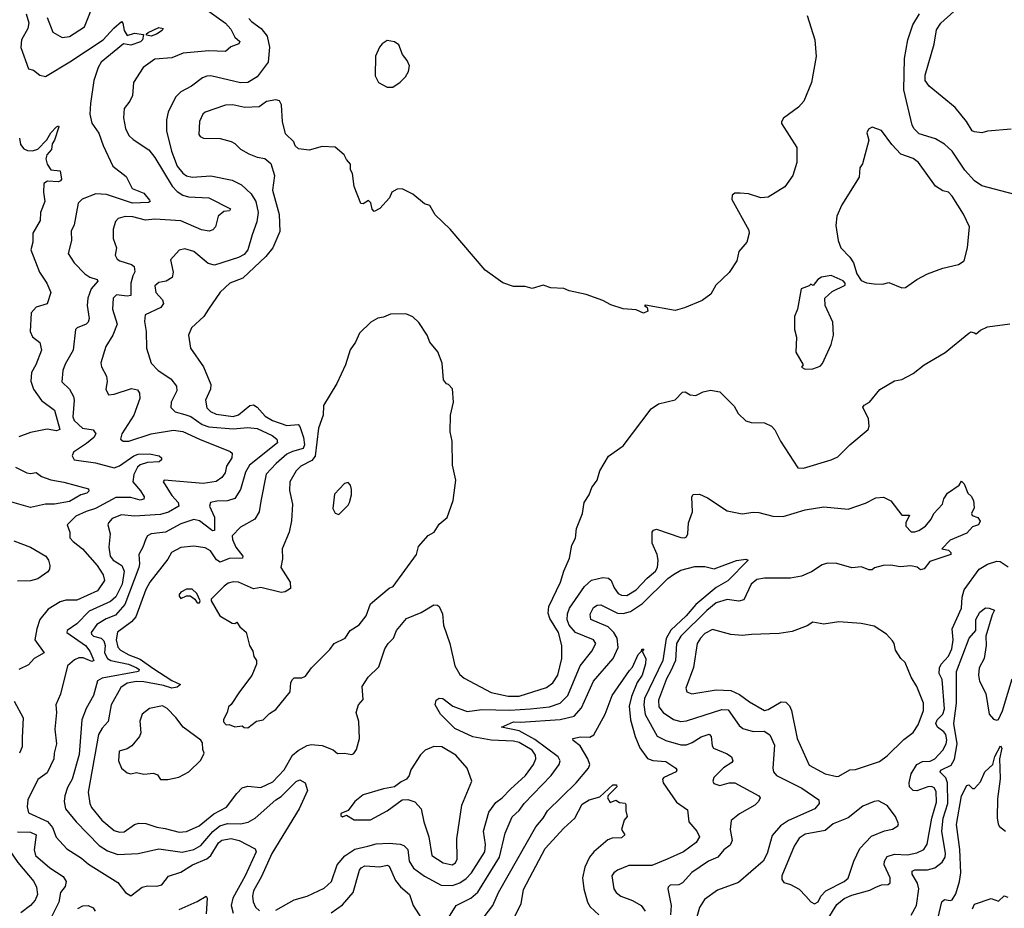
# Model space of a CAD drawing. Extents: x 2323203 to 2567568, y 883585 to 1022917.
# Tile 16 of 256: x 2354607 to 2359906, y 1010190 to 1014973. Entities that reach past the tile are written whole.
import ezdxf

# ---------------------------------------------------------------- set-up
doc = ezdxf.new("R2010")
doc.units = 0

msp = doc.modelspace()

# ---------------------------------------------------------------- linework, layer by layer
at = {"layer": '0CON10XD'}
for points in [[(2354755.6, 1014985), (2354785, 1014906.7), (2354835, 1014876.5), (2354875, 1014883.1), (2354956.2, 1014935), (2355015.5, 1015085)], [(2354642.2, 1015005), (2354655.8, 1014955.8), (2354650.2, 1014925), (2354616.2, 1014865), (2354613.1, 1014823.1), (2354655, 1014709.2), (2354681.2, 1014701.2), (2354715, 1014674.3), (2354745, 1014667.8), (2354876.2, 1014746.2)], [(2355627.3, 1015017.3), (2355715, 1014954.4), (2355742.4, 1014922.4), (2355765, 1014879.2), (2355791.5, 1014855), (2355786.9, 1014843.1), (2355742.9, 1014827.1), (2355715, 1014802.5), (2355625, 1014805.4), (2355487, 1014793), (2355425, 1014768.2), (2355335, 1014760), (2355271.4, 1014715), (2355218.6, 1014635), (2355213.3, 1014565), (2355200.6, 1014535), (2355170, 1014495), (2355165.5, 1014445), (2355176.9, 1014386.9), (2355195, 1014349.2), (2355217.8, 1014327.8), (2355302.1, 1014272.1), (2355335, 1014231.2), (2355427.8, 1014077.8), (2355455, 1014048.1), (2355485, 1014028.9), (2355515, 1014019), (2355625, 1014014.5), (2355741.2, 1013955), (2355736.2, 1013945), (2355705, 1013940), (2355674.7, 1013915.3), (2355661.4, 1013858.6), (2355647.3, 1013842.7), (2355625.8, 1013834.2), (2355585, 1013841.2), (2355475, 1013890), (2355335, 1013899.8), (2355284.8, 1013894.8), (2355215, 1013911.9), (2355175.4, 1013914.6), (2355137.4, 1013902.6), (2355123.2, 1013886.8), (2355110, 1013845), (2355109.5, 1013795), (2355127.3, 1013745), (2355120, 1013705), (2355131.4, 1013685), (2355145.9, 1013675.9), (2355209.2, 1013655), (2355222.5, 1013645), (2355226.6, 1013616.6), (2355216, 1013594), (2355205.9, 1013555), (2355205, 1013489.2), (2355185.4, 1013484.6), (2355127.1, 1013492.9), (2355110, 1013475), (2355106.2, 1013415), (2355132.3, 1013335), (2355108.5, 1013275), (2355071.1, 1013215), (2355043.2, 1013126.8), (2355047.1, 1013105), (2355073.7, 1013053.7), (2355077.5, 1013025), (2355070, 1012985), (2355084.4, 1012954.4), (2355115, 1012956.9), (2355208.7, 1012988.7), (2355241.2, 1012981.2), (2355252.4, 1012962.4), (2355254.2, 1012935), (2355221.9, 1012845), (2355156.8, 1012745), (2355150, 1012715), (2355164.5, 1012704.5), (2355195, 1012705.4), (2355315, 1012744.8), (2355435, 1012763.1), (2355485, 1012755.9), (2355574.4, 1012715), (2355739.1, 1012649.1), (2355749.8, 1012639.8), (2355748.5, 1012615), (2355719.4, 1012570.6), (2355712.3, 1012535), (2355695, 1012509.5), (2355665, 1012488.1), (2355595, 1012476.9), (2355384.8, 1012495.2), (2355380, 1012485), (2355385.6, 1012475), (2355425, 1012412.5), (2355459.6, 1012375), (2355463.3, 1012355), (2355407.8, 1012322.2), (2355365, 1012309.6), (2355225, 1012300.6), (2355155, 1012307.8), (2355105, 1012287.8), (2355085.8, 1012265), (2355082, 1012255), (2355094.5, 1012205), (2355086.6, 1012135), (2355094.7, 1012085), (2355109.6, 1012065), (2355156.4, 1012035), (2355168.7, 1012005), (2355158.3, 1011935), (2355125, 1011866.3), (2355095, 1011841.6), (2354980.5, 1011789.5), (2354915, 1011720.7), (2354861.9, 1011685), (2354861.4, 1011675), (2354960.7, 1011605), (2354984.1, 1011575), (2355006, 1011524), (2354995, 1011518.7), (2354947.9, 1011537.9), (2354925, 1011538.9), (2354901.8, 1011528.2), (2354863.5, 1011495), (2354827.4, 1011342.6), (2354802.1, 1011285), (2354804.6, 1011244.6), (2354795.3, 1011155), (2354804.4, 1011075), (2354792.2, 1011025), (2354791.5, 1010995), (2354755, 1010920), (2354705, 1010884), (2354650.5, 1010775), (2354646.8, 1010736.8), (2354654.3, 1010705), (2354757.3, 1010657.3), (2354782.8, 1010625), (2354802.6, 1010572.6), (2354861.3, 1010511.3), (2354939.6, 1010459.6), (2354977.1, 1010427.1), (2355135, 1010329.2), (2355176.2, 1010275), (2355205, 1010256.7), (2355266.2, 1010303.8), (2355295, 1010310.5), (2355345, 1010309.4), (2355372.4, 1010317.6), (2355407.3, 1010362.7), (2355475, 1010384.7), (2355536.2, 1010425), (2355615, 1010456.1), (2355636.3, 1010475), (2355677.8, 1010542.2), (2355695, 1010557.2), (2355744.6, 1010565.4), (2355788, 1010555), (2355875, 1010510), (2355880, 1010495), (2355821.2, 1010365), (2355754.2, 1010245), (2355744.7, 1010205), (2355755.3, 1010165)], [(2358844.2, 1014995), (2358887.1, 1014865), (2358894.2, 1014775), (2358867.5, 1014635), (2358827.5, 1014535), (2358797.9, 1014502.1), (2358717, 1014443), (2358707, 1014423), (2358706.7, 1014415), (2358788.8, 1014285), (2358788.8, 1014205), (2358768.8, 1014135), (2358725, 1014074), (2358635, 1014018)], [(2360065, 1014006), (2359785, 1014079.7), (2359745.5, 1014105), (2359693.4, 1014163.4), (2359626.2, 1014265), (2359585, 1014302.5), (2359535, 1014331.5), (2359448.5, 1014358.5), (2359420.5, 1014385), (2359410.4, 1014405), (2359366, 1014595), (2359369.2, 1014765), (2359386.9, 1014865), (2359414.5, 1014945), (2359450, 1015005)], [(2359943, 1014383), (2359815, 1014373.8), (2359785, 1014363.8), (2359745, 1014368.8), (2359733.8, 1014375), (2359702, 1014425), (2359640.9, 1014500.9), (2359500.8, 1014615), (2359479.5, 1014645), (2359480.8, 1014675), (2359528.1, 1014841.9), (2359541.5, 1014918.5), (2359564.5, 1014955), (2359633.6, 1015016.4)], [(2354876.2, 1014746.2), (2355056.4, 1014865), (2355112.9, 1014927.1), (2355155, 1014962.9), (2355162.9, 1014955), (2355169.5, 1014915), (2355185, 1014888.8), (2355225, 1014900.6), (2355272.5, 1014892.5), (2355267.4, 1014865), (2355256.4, 1014853.6), (2355205, 1014836), (2355165, 1014842.7), (2355045, 1014744.5), (2355029.3, 1014715), (2355006.8, 1014645), (2354988, 1014522), (2354985.3, 1014465), (2354995.3, 1014415.3), (2355032, 1014362), (2355055.4, 1014295.4), (2355108.1, 1014185), (2355179.1, 1014129.1), (2355212.5, 1014065), (2355275, 1014039.4), (2355305, 1014002), (2355309.4, 1013995), (2355300.5, 1013989.5), (2355214.8, 1013985.2), (2355075, 1014032.5), (2355016.2, 1014036.2), (2354943.5, 1014006.5), (2354921.4, 1013985), (2354900.6, 1013869.4), (2354884.5, 1013835), (2354885.7, 1013785), (2354868.6, 1013715), (2354900.5, 1013665), (2354957.1, 1013605), (2354985, 1013586.9), (2355024.2, 1013575), (2355028.2, 1013565), (2354991.5, 1013525), (2354972.9, 1013475), (2354970.9, 1013435), (2354980, 1013365), (2354976.2, 1013345), (2354965, 1013334.6), (2354916, 1013315), (2354906.9, 1013305), (2354895.3, 1013195), (2354850.8, 1013119.2), (2354838.6, 1013085), (2354834.1, 1013024.1), (2354874.3, 1012984.3), (2354896.6, 1012945), (2354900.8, 1012925), (2354892.1, 1012835), (2354899.7, 1012815), (2354945, 1012775.3), (2355002.9, 1012765), (2355016.8, 1012745), (2355005.3, 1012725), (2354967.1, 1012692.9), (2354896.9, 1012645), (2354889.2, 1012625), (2354900, 1012605), (2355015, 1012587.8), (2355115, 1012560.3), (2355145, 1012572.2), (2355220.7, 1012625), (2355245, 1012634.3), (2355305, 1012636.6), (2355356.7, 1012625), (2355370, 1012615), (2355370, 1012605), (2355357, 1012593), (2355295, 1012589.7), (2355255, 1012577.5), (2355241.1, 1012565), (2355221.1, 1012525), (2355216.5, 1012485), (2355257.9, 1012437.9), (2355276.9, 1012405), (2355275, 1012392.9), (2355255, 1012386.3), (2355205, 1012401.6), (2355125, 1012402.2), (2355015, 1012342.5), (2354964.8, 1012325.2), (2354909.4, 1012300.6), (2354861.9, 1012255), (2354877.1, 1012215), (2354877.5, 1012185), (2354894.2, 1012164.2), (2354945, 1012124.6), (2355023.3, 1012035), (2355056.9, 1011985), (2355062.5, 1011955), (2355025, 1011900), (2354915, 1011848.2), (2354855, 1011849.1), (2354825, 1011840), (2354759.8, 1011800.2), (2354715.6, 1011745), (2354698.8, 1011695), (2354688.5, 1011635), (2354738.8, 1011565), (2354685, 1011534.6), (2354655, 1011500.6), (2354602.9, 1011475)], [(2355840.1, 1014980.1), (2355855, 1014962.8), (2355906.5, 1014926.5), (2355938, 1014885), (2355951, 1014825), (2355945, 1014744.3), (2355884.4, 1014665.6), (2355835, 1014634.8), (2355795, 1014632.9), (2355635, 1014670.7), (2355615, 1014670), (2355590.4, 1014659.6), (2355531.9, 1014615), (2355475, 1014584.4), (2355445, 1014555.7), (2355405.5, 1014475), (2355397.7, 1014435), (2355396.9, 1014375), (2355423.2, 1014265), (2355455.3, 1014185), (2355485, 1014146.8), (2355505, 1014132.8), (2355535, 1014124.7), (2355635, 1014133.6), (2355749.7, 1014109.7), (2355801.5, 1014085), (2355852.8, 1014035), (2355877.8, 1013995), (2355890.4, 1013935), (2355883.8, 1013885), (2355858.9, 1013815), (2355834.5, 1013735), (2355815, 1013710), (2355785, 1013692.9), (2355655, 1013652.4), (2355620.6, 1013660.6), (2355545, 1013725.5), (2355495, 1013740), (2355465, 1013732.5), (2355418.6, 1013681.4), (2355432.2, 1013615), (2355428, 1013585), (2355395, 1013565.7), (2355355, 1013558.9), (2355335, 1013540), (2355339.1, 1013505), (2355375.4, 1013465.4), (2355380.9, 1013445), (2355366.1, 1013423.9), (2355281.9, 1013385), (2355277.9, 1013347.9), (2355288.1, 1013295), (2355290, 1013205), (2355315, 1013124.4), (2355351.9, 1013085), (2355420.9, 1013040.9), (2355450.5, 1013000.5), (2355452.5, 1012975), (2355422.7, 1012915), (2355420, 1012885), (2355443.2, 1012863.2), (2355495, 1012848.8), (2355527.3, 1012837.3), (2355589.2, 1012795), (2355625, 1012782.2), (2355755, 1012771.6), (2355835, 1012778.8), (2355885, 1012773.7), (2355965.4, 1012735), (2355990.4, 1012715), (2355993.6, 1012695), (2355843.7, 1012576.3), (2355822.1, 1012537.9), (2355795, 1012444.4), (2355765, 1012396.7), (2355725, 1012383.1), (2355667.6, 1012382.4), (2355634.4, 1012375), (2355628.7, 1012355), (2355656.1, 1012295), (2355655, 1012224.2), (2355645, 1012222.1), (2355635, 1012228.4), (2355575, 1012276.1), (2355545, 1012283.1), (2355475, 1012259.4), (2355391.4, 1012215), (2355314, 1012205), (2355295.3, 1012194.7), (2355285, 1012179.2), (2355270, 1012135), (2355247.7, 1012095), (2355252.6, 1012045), (2355248.4, 1012025), (2355173.6, 1011826.4), (2355122.3, 1011767.7), (2355072.4, 1011747.6), (2355022.7, 1011717.3), (2354992.5, 1011675), (2354993.5, 1011665), (2355005, 1011655.3), (2355044.8, 1011644.8), (2355059.9, 1011629.9), (2355067, 1011605), (2355064.2, 1011565), (2355079.2, 1011535), (2355096.7, 1011525), (2355192.5, 1011505), (2355236.8, 1011485), (2355249.2, 1011475), (2355247.1, 1011465), (2355050.5, 1011429.5), (2355025.5, 1011415), (2355004.7, 1011335), (2354964.3, 1011265.7), (2354940.9, 1011205), (2354927.6, 1011017.6), (2354890, 1010885), (2354865, 1010840), (2354849.1, 1010795), (2354846, 1010765), (2354853.8, 1010725), (2354910.5, 1010655), (2355035, 1010527.8), (2355079, 1010499), (2355135, 1010480.5), (2355244.7, 1010485.3), (2355355, 1010511.3), (2355482, 1010492), (2355545, 1010506.8), (2355582.1, 1010527.9), (2355646.5, 1010603.5), (2355684.7, 1010635), (2355725, 1010647.6), (2355795.2, 1010644.8), (2355836.5, 1010653.5), (2355875, 1010675.5), (2355985.7, 1010774.3), (2356015, 1010791.6), (2356095, 1010873.6), (2356115, 1010881.5), (2356144, 1010865), (2356155.5, 1010825), (2356111.9, 1010725), (2355963.8, 1010485), (2355908.2, 1010361.8), (2355866, 1010285), (2355859.1, 1010255), (2355862.7, 1010225), (2355876.4, 1010196.4), (2355897.2, 1010177.2)], [(2355315, 1014883.6), (2355290.5, 1014890.5), (2355287.5, 1014895), (2355298.1, 1014905), (2355355, 1014930.8), (2355378.5, 1014925), (2355373.1, 1014915), (2355343.6, 1014895), (2355315, 1014883.6)], [(2356585, 1014610), (2356615, 1014610.8), (2356655, 1014636), (2356682.5, 1014665), (2356700, 1014695), (2356704.4, 1014725), (2356692.9, 1014752.9), (2356667.5, 1014785), (2356647.7, 1014837.7), (2356625, 1014853.1), (2356585, 1014861.2), (2356557.3, 1014842.7), (2356543.3, 1014825), (2356522.5, 1014777.5), (2356520.5, 1014670.5), (2356537.5, 1014635), (2356585, 1014610)], [(2358635, 1014018), (2358595, 1014014.2), (2358530, 1014035), (2358485, 1014038.8), (2358455, 1014038.8), (2358440.7, 1014029.3), (2358440, 1014005), (2358530.5, 1013840.5), (2358533.8, 1013825), (2358521.2, 1013775), (2358476.7, 1013725), (2358466.7, 1013675), (2358425, 1013612.5), (2358353.8, 1013545), (2358326, 1013495), (2358279.1, 1013460.9), (2358185, 1013422), (2358135, 1013408.8), (2357975, 1013437.5), (2357970, 1013435), (2357983.3, 1013423.3), (2357986.7, 1013405), (2357965, 1013394.3), (2357925, 1013410.8), (2357855, 1013417.1), (2357787.9, 1013437.9), (2357745, 1013462.5), (2357655, 1013494.2), (2357565, 1013513.8), (2357535, 1013526), (2357465, 1013530.8), (2357425, 1013544), (2357365, 1013526), (2357327.3, 1013537.3), (2357265, 1013537.5), (2357206.4, 1013556.4), (2357112.5, 1013625), (2356923.8, 1013845), (2356842.3, 1013922.3), (2356815, 1013972.5), (2356785, 1013982.5), (2356723.6, 1014033.6), (2356665, 1014062.5), (2356638.3, 1014061.7), (2356610, 1014045), (2356597.5, 1014015), (2356545, 1013957.5), (2356515, 1013940), (2356504.1, 1013954.1), (2356497, 1013987), (2356485, 1014000), (2356455, 1013982.5), (2356443.6, 1013983.6), (2356407.5, 1014075), (2356397.5, 1014145), (2356387.5, 1014165), (2356387.5, 1014195), (2356365, 1014220), (2356352.5, 1014245), (2356305, 1014287.5), (2356235, 1014290), (2356165, 1014270), (2356107.5, 1014277.5), (2356090, 1014295), (2356082.5, 1014315), (2356038.3, 1014358.3), (2356021.2, 1014425), (2356016.2, 1014515), (2356005, 1014536.7), (2355985, 1014541.2), (2355935, 1014531.9), (2355895, 1014504.3), (2355819.1, 1014500.9), (2355754.5, 1014514.5), (2355715, 1014513.6), (2355605, 1014476.2), (2355592.5, 1014465), (2355574.6, 1014425), (2355571.2, 1014355), (2355577.5, 1014345), (2355595.8, 1014335.8), (2355685, 1014333.1), (2355745, 1014317.1), (2355765, 1014307.1), (2355795.4, 1014275.4), (2355840.5, 1014250.5), (2355885, 1014233.5), (2355926.6, 1014226.6), (2355959.3, 1014199.3), (2355977.8, 1014135), (2355968.2, 1014055), (2356002.9, 1013925), (2356007, 1013833), (2355968.9, 1013745), (2355931.5, 1013698.5), (2355807.8, 1013582.2), (2355737.5, 1013555), (2355685, 1013507.1), (2355622.5, 1013415), (2355597.8, 1013375), (2355532.2, 1013315), (2355515.6, 1013274.4), (2355527.1, 1013205), (2355596.7, 1013105), (2355635, 1013010), (2355634.6, 1012985), (2355606.9, 1012925), (2355615, 1012884.5), (2355633.8, 1012865), (2355665, 1012849.8), (2355755, 1012837.8), (2355785, 1012846.9), (2355845, 1012896), (2355865, 1012900), (2355885, 1012887.9), (2355928.6, 1012838.6), (2355966.9, 1012815), (2356045, 1012789.8), (2356105, 1012793.8), (2356115, 1012784.2), (2356133.8, 1012725), (2356139.5, 1012685), (2356132, 1012665), (2356075, 1012649.6), (2356045.1, 1012634.9), (2355986.6, 1012585), (2355933.5, 1012526.5), (2355905, 1012382.5), (2355896.2, 1012323.8), (2355872.9, 1012285), (2355795, 1012241.2), (2355750.9, 1012195), (2355752.4, 1012175), (2355770, 1012135), (2355808.2, 1012085), (2355805.6, 1012075), (2355735, 1012072.3), (2355685, 1012053.9), (2355665.5, 1012065.5), (2355633.9, 1012113.9), (2355605, 1012131.4), (2355545, 1012138.8), (2355475, 1012133.2), (2355424.2, 1012105.8), (2355405, 1012068.9), (2355306.5, 1011945), (2355285, 1011906.9), (2355231.5, 1011758.5), (2355208.4, 1011731.6), (2355134.1, 1011675.9), (2355125.8, 1011635), (2355135, 1011596.2), (2355149.2, 1011579.2), (2355195, 1011553.8), (2355255, 1011530.7), (2355323.7, 1011483.7), (2355425, 1011416.8), (2355473.3, 1011395), (2355455, 1011380.5), (2355425, 1011374.8), (2355380.2, 1011390.2), (2355275, 1011409.5), (2355235, 1011410.6), (2355185, 1011401.7), (2355150.5, 1011379.5), (2355098.6, 1011285), (2355084, 1011196), (2355050, 1011160), (2355031.9, 1011125), (2354975.3, 1010815), (2354984, 1010755), (2354993.2, 1010733.2), (2355049.6, 1010665), (2355115, 1010609.1), (2355145, 1010599.5), (2355168.6, 1010601.4), (2355225, 1010642.2), (2355248.9, 1010648.9), (2355285, 1010646.9), (2355345, 1010626.6), (2355389.4, 1010619.4), (2355465, 1010600.6), (2355505, 1010604.6)], [(2354605.9, 1014335), (2354611.4, 1014301.4), (2354628.9, 1014278.9), (2354649.2, 1014269.2), (2354675, 1014266.5), (2354705, 1014276.2), (2354753.1, 1014326.9), (2354775.4, 1014365), (2354805, 1014396.4), (2354815, 1014402), (2354817.2, 1014397.2), (2354793.6, 1014325), (2354781.1, 1014305), (2354777.8, 1014275), (2354752.9, 1014245), (2354746.9, 1014225), (2354755.5, 1014195), (2354775, 1014165.6), (2354825, 1014160), (2354831.3, 1014115), (2354827.1, 1014105), (2354815, 1014099.7), (2354756, 1014104), (2354737.7, 1014092.3), (2354734.4, 1014045), (2354741.5, 1013995), (2354719.6, 1013935), (2354717.5, 1013892.5), (2354678.5, 1013825), (2354677.6, 1013775), (2354667.1, 1013735), (2354714.3, 1013615), (2354752.5, 1013555), (2354774.5, 1013505), (2354755.5, 1013444.5), (2354695, 1013425.6), (2354669.1, 1013395), (2354664, 1013294), (2354675, 1013265.7), (2354715.3, 1013235.3), (2354723.8, 1013195), (2354694.5, 1013115), (2354670.8, 1013075), (2354667.4, 1013027.4), (2354680.5, 1012985), (2354725, 1012922.7), (2354795, 1012871.4), (2354823.1, 1012766.9), (2354805, 1012760), (2354755, 1012769.7), (2354665, 1012750.8), (2354601.5, 1012728.5)], [(2359355, 1013530), (2359375, 1013531.2), (2359435.8, 1013574.2), (2359493.3, 1013605), (2359574.4, 1013635.6), (2359660, 1013655), (2359690, 1013675), (2359707.1, 1013745), (2359718.3, 1013858.3), (2359687, 1013927), (2359625, 1014023.3), (2359605, 1014045.7), (2359575, 1014052.5), (2359535, 1014077.5), (2359444, 1014205), (2359415, 1014225.5), (2359350, 1014250), (2359300.6, 1014300.6), (2359245, 1014376.2), (2359195, 1014393.8), (2359175.8, 1014384.2), (2359166.2, 1014365), (2359177.5, 1014325), (2359142.3, 1014197.7), (2359128, 1014175), (2359124.3, 1014125), (2359032.5, 1013977.5), (2359004.2, 1013915), (2358999.4, 1013865), (2359011.9, 1013785), (2359027.1, 1013745), (2359074, 1013695), (2359093.8, 1013665), (2359112.5, 1013605), (2359135, 1013570), (2359165, 1013556.7), (2359205, 1013552), (2359249.7, 1013550.3), (2359285, 1013559.2), (2359355, 1013530)], [(2358835, 1013092.5), (2358875, 1013093.3), (2358915, 1013109.2), (2358927.6, 1013122.4), (2358973.6, 1013225), (2358986, 1013275), (2358982.5, 1013345), (2358942, 1013435), (2358940, 1013475), (2358979.3, 1013510.7), (2359050, 1013545), (2359050, 1013555), (2359038.3, 1013568.3), (2358975, 1013596), (2358922.3, 1013587.7), (2358902.5, 1013575), (2358877, 1013543), (2358865, 1013550), (2358855, 1013540), (2358812.5, 1013525), (2358793.3, 1013415), (2358776.7, 1013375), (2358776.4, 1013306.4), (2358787.5, 1013265), (2358784.2, 1013184.2), (2358823.3, 1013115), (2358815, 1013102.5), (2358835, 1013092.5)], [(2355835, 1011161.2), (2355882.3, 1011197.7), (2355916.7, 1011205), (2355950.9, 1011239.1), (2355985, 1011261.2), (2356062, 1011355), (2356066.9, 1011405), (2356075, 1011422), (2356085, 1011430), (2356125, 1011430.8), (2356145, 1011440), (2356177.5, 1011485), (2356276.3, 1011583.7), (2356300, 1011615), (2356358.8, 1011645), (2356385, 1011686), (2356433.4, 1011716.6), (2356471.9, 1011765), (2356495, 1011830), (2356595, 1011913.3), (2356616.8, 1011923.2), (2356742, 1012095), (2356752.5, 1012137.5), (2356805, 1012197.5), (2356837.5, 1012215), (2356865, 1012257.5), (2356907, 1012293), (2356940, 1012385), (2356953.8, 1012495), (2356936.2, 1012575), (2356933.8, 1012705), (2356923.3, 1012755), (2356926, 1012845), (2356942.5, 1012915), (2356937, 1012987), (2356915, 1013010), (2356903.6, 1013013.6), (2356887.5, 1013035), (2356880, 1013125), (2356856.7, 1013185), (2356815, 1013237.5), (2356800, 1013275), (2356755, 1013342.5), (2356723.6, 1013373.6), (2356685, 1013390), (2356602.3, 1013387.7), (2356565, 1013371.2), (2356535, 1013366.2), (2356496.7, 1013345), (2356435, 1013286.7), (2356415, 1013236.7), (2356385, 1013196.7), (2356360, 1013115), (2356314.5, 1013015), (2356242.7, 1012897.3), (2356239.6, 1012845), (2356216, 1012774), (2356196.8, 1012623.2), (2356179.3, 1012600.7), (2356119.6, 1012570.4), (2356094.3, 1012545.7), (2356060.4, 1012485), (2356059.8, 1012439.8), (2356074.5, 1012365), (2356069.6, 1012275), (2356056.9, 1012215), (2356019.2, 1012125), (2356021.7, 1012071.7), (2356011.8, 1012025), (2356062, 1011945), (2356065, 1011912.5), (2356035, 1011893.3), (2356015, 1011890), (2355905, 1011917.1), (2355865, 1011910), (2355785, 1011946.1), (2355755, 1011947.6), (2355729.6, 1011940.4), (2355707.5, 1011925), (2355637.5, 1011855), (2355637.5, 1011845), (2355683.3, 1011765), (2355750, 1011725), (2355765, 1011722.5), (2355775, 1011730), (2355792.5, 1011705), (2355825, 1011677.5), (2355843.8, 1011605), (2355861.2, 1011575), (2355866.4, 1011546.4), (2355881.2, 1011525), (2355881.2, 1011505), (2355857, 1011443), (2355790, 1011355), (2355745, 1011286.7), (2355731.2, 1011275), (2355723.3, 1011245), (2355703, 1011207), (2355703.6, 1011193.6), (2355718.3, 1011178.3), (2355735, 1011180), (2355765, 1011167.5), (2355805, 1011172.5), (2355815, 1011163.3), (2355835, 1011161.2)], [(2355505, 1010604.6), (2355573.3, 1010635), (2355651.5, 1010698.5), (2355720, 1010735), (2355775, 1010809.2), (2355805, 1010838), (2355835, 1010846.9), (2355905, 1010840), (2355969, 1010871), (2356030.4, 1010935), (2356074.4, 1011015), (2356105, 1011039.5), (2356155, 1011065.8), (2356175, 1011072), (2356235, 1011066.7), (2356293.6, 1011043.6), (2356316.7, 1011023.3), (2356355, 1011026.2), (2356395, 1011018), (2356405, 1011024), (2356420, 1011045), (2356436.2, 1011105), (2356432.5, 1011195), (2356418.5, 1011245), (2356430, 1011285), (2356455.6, 1011315), (2356450, 1011385), (2356482.5, 1011435), (2356539.1, 1011490.9), (2356572.9, 1011587.1), (2356589.5, 1011615), (2356619.6, 1011645), (2356634.6, 1011685), (2356689.6, 1011750.4), (2356766.9, 1011783.1), (2356835, 1011824.3), (2356855, 1011822.5), (2356864.4, 1011814.4), (2356881.9, 1011775), (2356887.5, 1011715), (2356921.5, 1011615), (2356948.1, 1011495), (2356975, 1011448), (2356998.7, 1011428.7), (2357145, 1011352.3), (2357235, 1011331.4), (2357295, 1011332.5), (2357441.8, 1011378.2), (2357476.6, 1011403.4), (2357502.5, 1011445), (2357524.1, 1011535), (2357523.8, 1011605), (2357505.9, 1011675), (2357460.7, 1011750.7), (2357451.5, 1011778.5), (2357455.3, 1011814.7), (2357517.3, 1011945), (2357535.6, 1012005), (2357566.5, 1012075), (2357579.4, 1012145), (2357597.8, 1012182.2), (2357604.4, 1012235), (2357635.6, 1012315), (2357645.6, 1012375), (2357672.5, 1012415), (2357685.6, 1012455), (2357714.4, 1012495.6), (2357730, 1012545), (2357776.3, 1012623.7), (2357855, 1012678.8), (2358005, 1012879.2), (2358045, 1012905.7), (2358135, 1012926.7), (2358175, 1012967.5), (2358189.3, 1012969.3), (2358215, 1012953.3), (2358245, 1012950), (2358285, 1012970), (2358325, 1012980), (2358375, 1012970), (2358452.3, 1012892.3), (2358474.2, 1012854.2), (2358515, 1012813.8), (2358544.4, 1012804.4), (2358615, 1012803.3), (2358652.5, 1012785), (2358670.8, 1012765), (2358702, 1012705), (2358795, 1012562), (2358825, 1012560), (2358975, 1012604.2), (2359010.3, 1012619.7), (2359073.8, 1012685), (2359173.3, 1012766.7), (2359178.9, 1012785), (2359175.5, 1012825), (2359145, 1012887.5), (2359151.7, 1012898.3), (2359181.2, 1012915), (2359237, 1012983), (2359315, 1013028.8), (2359355, 1013036.7), (2359415, 1013069.2), (2359474.5, 1013115.5), (2359587.9, 1013182.1), (2359715, 1013286.7), (2359725, 1013292.5), (2359745, 1013287.5), (2359755, 1013282.5), (2359777.5, 1013302.5), (2359815, 1013320), (2359935, 1013335.8)], [(2354585.2, 1012565.2), (2354644.8, 1012534.8), (2354665, 1012531), (2354695, 1012536), (2354725, 1012515.2), (2354775, 1012495.9), (2354845, 1012484.1), (2354977.5, 1012447.5), (2354978.5, 1012435), (2354968.1, 1012425), (2354936.5, 1012416.5), (2354875, 1012379.8), (2354793.6, 1012366.4), (2354745, 1012365.3), (2354665, 1012347), (2354565, 1012376.2)], [(2355985, 1010180.9), (2356085, 1010235.3), (2356155, 1010255.3), (2356245, 1010299.1), (2356285.4, 1010335), (2356316, 1010425), (2356356.4, 1010473.6), (2356411.2, 1010508.8), (2356480, 1010525), (2356525, 1010538), (2356595, 1010540.6), (2356655, 1010536.2), (2356675, 1010528.9), (2356695, 1010507.5), (2356703.2, 1010445), (2356726.1, 1010406.1), (2356785, 1010364), (2356875, 1010314.7), (2356936.3, 1010313.7), (2356975, 1010328.4), (2357009.2, 1010350.8), (2357038.7, 1010381.3), (2357110.7, 1010495), (2357113.8, 1010533.8), (2357103, 1010605), (2357131.3, 1010708.7), (2357169.7, 1010760.3), (2357204.4, 1010785), (2357247.6, 1010832.4), (2357329.6, 1010905), (2357373.1, 1010965), (2357384, 1010995), (2357382.5, 1011015), (2357365, 1011041.2), (2357295, 1011082.5), (2357265, 1011090.2), (2357145, 1011094.5), (2357045, 1011113.9), (2356948.6, 1011158.6), (2356871.2, 1011235), (2356843.8, 1011285), (2356849.2, 1011310.8), (2356865, 1011321.2), (2356885, 1011319.4), (2356937.5, 1011277.5), (2357015, 1011250), (2357095, 1011260.6), (2357245, 1011256.4), (2357356.7, 1011263.3), (2357458, 1011275), (2357516.4, 1011295), (2357557.4, 1011335), (2357624, 1011496), (2357685.3, 1011574.7), (2357707.8, 1011615), (2357695.7, 1011635), (2357598.4, 1011675), (2357564.8, 1011715), (2357553.3, 1011743.3), (2357554.3, 1011775), (2357566.8, 1011805), (2357647.4, 1011922.6), (2357685, 1011956), (2357745, 1011970.8), (2357776.7, 1011966.7), (2357790.6, 1011955), (2357805.6, 1011915), (2357828.1, 1011885), (2357845, 1011876.2), (2357875, 1011874.7), (2357924.6, 1011905), (2357983.2, 1011966.8), (2358028.8, 1012005), (2358039.6, 1012025), (2358043.6, 1012065), (2358037.3, 1012095), (2358011.5, 1012155), (2358010.8, 1012215), (2358018.8, 1012225), (2358035, 1012230.5), (2358164.3, 1012185.7), (2358185, 1012184.4), (2358195, 1012190), (2358202.5, 1012205), (2358205.7, 1012264.3), (2358227.1, 1012325), (2358224.2, 1012405), (2358231.7, 1012418.3), (2358265, 1012418.8), (2358309.5, 1012399.5), (2358415, 1012328.8), (2358495, 1012314.3), (2358555, 1012323.1), (2358585, 1012321.1), (2358660.7, 1012300.7), (2358715, 1012300), (2358834.5, 1012335.5), (2358935, 1012351.1), (2359065, 1012338.6), (2359159.7, 1012370.3), (2359215, 1012400), (2359255, 1012404), (2359295, 1012383.8), (2359355, 1012305.8), (2359395.9, 1012305.9), (2359375.6, 1012265), (2359376.7, 1012246.7), (2359405, 1012217.5), (2359425, 1012217.1), (2359446.8, 1012223.2), (2359482.7, 1012247.3), (2359513.3, 1012285), (2359527.5, 1012315), (2359573.3, 1012365), (2359580, 1012395), (2359600, 1012425), (2359663, 1012467), (2359675, 1012490), (2359690, 1012475), (2359710, 1012425), (2359728.3, 1012408.3), (2359740, 1012385), (2359743.3, 1012345), (2359730, 1012315), (2359733.3, 1012305), (2359763.6, 1012293.6), (2359776.4, 1012273.6), (2359767.5, 1012255), (2359735, 1012243.8), (2359705, 1012210), (2359615, 1012172.5), (2359570, 1012125), (2359605, 1012117.5), (2359617.5, 1012105), (2359617.5, 1012095), (2359570.7, 1012079.3), (2359505, 1012056.7), (2359475, 1012017.5), (2359455, 1012012.5), (2359436.2, 1012026.2), (2359403.6, 1012033.6), (2359345, 1012028.8), (2359295, 1012038), (2359253.9, 1012036.1), (2359207.5, 1012022.5), (2359195, 1012012.5), (2359177, 1012013), (2359138.3, 1012028.3), (2359085, 1012023.3), (2359005, 1012046.9), (2358955, 1012047.3), (2358925, 1012039.1), (2358868.3, 1012001.7), (2358815, 1011977.5), (2358755, 1011966.7), (2358615, 1011968), (2358575, 1011959.6), (2358543.1, 1011935), (2358505, 1011851.1), (2358477, 1011843), (2358415, 1011852.6), (2358355, 1011834.4), (2358305, 1011792.6), (2358165.6, 1011654.4), (2358142.3, 1011615), (2358137, 1011525), (2358112, 1011468), (2358087.7, 1011425), (2358045, 1011311.2), (2358047.1, 1011275), (2358070, 1011245), (2358125, 1011206.8), (2358165.3, 1011195.3), (2358195, 1011199.7), (2358385, 1011260.4), (2358419, 1011259), (2358479.6, 1011175), (2358498, 1011158), (2358555, 1011142.9), (2358613.8, 1011143.8), (2358643.8, 1011123.8), (2358668.6, 1011068.6), (2358659.5, 1010945), (2358664.4, 1010925), (2358680, 1010905), (2358816.7, 1010836.7), (2358907.1, 1010775), (2358909.5, 1010755), (2358886.4, 1010725), (2358745, 1010662.8), (2358701.2, 1010635), (2358657.3, 1010582.7), (2358629.5, 1010485), (2358607.8, 1010445), (2358475, 1010328.6), (2358361.8, 1010288.2), (2358292.4, 1010237.6), (2358265.6, 1010195), (2358217.3, 1010025)], [(2356325, 1012310), (2356375, 1012360), (2356382.5, 1012375), (2356393.3, 1012415), (2356392.5, 1012445), (2356387, 1012467), (2356375, 1012482.5), (2356355, 1012477.5), (2356300.7, 1012419.3), (2356291.7, 1012341.7), (2356305, 1012317.5), (2356325, 1012310)], [(2354575, 1012168.2), (2354664.6, 1012134.6), (2354747.9, 1012085), (2354761.3, 1012065), (2354769.2, 1012035), (2354767.5, 1012015), (2354759.1, 1012000.9), (2354705, 1011962.8), (2354665, 1011952.5), (2354595, 1011950.6)], [(2356915, 1010139.2), (2356955.5, 1010205), (2357035, 1010244.7), (2357072.6, 1010277.4), (2357188.9, 1010465), (2357219.7, 1010595), (2357258, 1010682), (2357295, 1010717.3), (2357321.1, 1010755), (2357467.9, 1010905), (2357510.4, 1010965), (2357515.4, 1010985), (2357505.4, 1011005), (2357378.7, 1011098.7), (2357295, 1011145.2), (2357200, 1011165), (2357265, 1011193.7), (2357302.8, 1011192.8), (2357515, 1011206), (2357591.5, 1011225), (2357629.8, 1011270.2), (2357695, 1011412.7), (2357801.4, 1011535), (2357828.6, 1011595), (2357822.1, 1011645), (2357805.3, 1011675), (2357774.6, 1011704.6), (2357680, 1011745), (2357677.2, 1011772.8), (2357695, 1011810), (2357715, 1011821.8), (2357735, 1011823.3), (2357825, 1011779.7), (2357855, 1011776.8), (2357895, 1011787.2), (2357958.9, 1011831.1), (2358094.7, 1011965), (2358125, 1011987.4), (2358165, 1012010.5), (2358240.3, 1012030.3), (2358295, 1012029.4), (2358345, 1012017.8), (2358465, 1012063.1), (2358515, 1012069.2), (2358526.7, 1012065), (2358417.8, 1011952.2), (2358355, 1011917.7), (2358245, 1011825.3), (2358194.3, 1011765), (2358111.9, 1011688.1), (2358086.6, 1011643.4), (2358067.4, 1011525), (2357970.3, 1011319.7), (2357965.6, 1011285), (2357973.5, 1011233.5), (2358037.4, 1011117.4), (2358084.3, 1011094.3), (2358165, 1011070.8), (2358195, 1011070.7), (2358227, 1011083), (2358275, 1011112.8), (2358316.9, 1011126.9), (2358328.5, 1011115), (2358334.5, 1011065), (2358341.5, 1011051.5), (2358415, 1011022.7), (2358438.6, 1011005), (2358444.2, 1010985), (2358440, 1010975), (2358395, 1010946.4), (2358342.3, 1010895), (2358336.7, 1010875), (2358342.7, 1010862.7), (2358375, 1010852), (2358425.5, 1010865.5), (2358456, 1010866), (2358585.4, 1010795.4), (2358592, 1010785), (2358584, 1010765), (2358563.8, 1010745), (2358481.3, 1010698.7), (2358436.5, 1010663.5), (2358431.5, 1010615), (2358441.8, 1010555), (2358430.3, 1010529.7), (2358396.9, 1010505), (2358363.6, 1010466.4), (2358313.3, 1010445), (2358225, 1010382.7), (2358175, 1010328.2), (2358155, 1010317.5), (2358107.5, 1010315), (2358097.5, 1010305), (2358094.4, 1010295), (2358113.3, 1010205), (2358110.4, 1010155)], [(2359215, 1010303.5), (2359245, 1010316.2), (2359281.7, 1010318.3), (2359292.3, 1010327.7), (2359290.9, 1010355), (2359260, 1010425), (2359260.5, 1010445), (2359275, 1010469.4), (2359315, 1010481.8), (2359385, 1010479.1), (2359435, 1010489.1), (2359472.5, 1010507.5), (2359491.4, 1010535), (2359515.5, 1010675), (2359541.7, 1010761.7), (2359538.7, 1010818.7), (2359528.8, 1010838.8), (2359515, 1010846.1), (2359495, 1010844.6), (2359435, 1010822.9), (2359415.3, 1010825.3), (2359396.6, 1010845), (2359393.5, 1010865), (2359405.2, 1010915), (2359434.7, 1010965), (2359465, 1010980.5), (2359507.2, 1010982.8), (2359532.1, 1010995), (2359575, 1011041.2), (2359592.9, 1011075), (2359597, 1011095), (2359591.6, 1011125), (2359580.8, 1011140.8), (2359545.8, 1011165), (2359538.1, 1011185), (2359545.2, 1011205), (2359575.6, 1011235), (2359584.8, 1011264.8), (2359571.4, 1011421.4), (2359555.7, 1011455), (2359557.1, 1011485), (2359566.9, 1011505), (2359605, 1011548.2), (2359623.9, 1011586.1), (2359630.5, 1011635), (2359624.6, 1011695), (2359675.6, 1011805), (2359680, 1011865), (2359690.8, 1011905), (2359770.6, 1012015), (2359815, 1012042.9), (2359865, 1012058), (2359883.9, 1012056.1), (2359927.7, 1012027.7)], [(2355575, 1011833.8), (2355577.5, 1011845), (2355560, 1011885), (2355535, 1011907.5), (2355505, 1011907.5), (2355475, 1011892.5), (2355465, 1011880), (2355465, 1011870), (2355475, 1011857.5), (2355505, 1011872.5), (2355525, 1011872.5), (2355550, 1011855), (2355562.5, 1011835), (2355575, 1011833.8)], [(2359753.4, 1011745), (2359775, 1011784.5), (2359805, 1011807.1), (2359825, 1011806.7), (2359853.8, 1011795), (2359840.8, 1011769.2), (2359806.9, 1011655), (2359807.8, 1011605), (2359796.8, 1011535), (2359770.8, 1011485), (2359767.1, 1011445), (2359773.1, 1011413.1), (2359805.9, 1011345.9), (2359824.9, 1011234.9), (2359848, 1011208), (2359865, 1011203.2), (2359875, 1011207.1), (2359896.8, 1011253.2), (2359949.2, 1011425)], [(2359005, 1010900), (2359015, 1010901.5), (2359075, 1010935.7), (2359105, 1010938), (2359235, 1010980), (2359275, 1011010.6), (2359365, 1011099.2), (2359415, 1011136.2), (2359442.8, 1011177.2), (2359470.4, 1011255), (2359470.4, 1011295), (2359434.6, 1011385), (2359404.6, 1011434.6), (2359372.5, 1011512.5), (2359350, 1011535), (2359320.3, 1011580.3), (2359314, 1011615), (2359305, 1011630), (2359271.2, 1011665), (2359205, 1011708.6), (2359135, 1011723.6), (2359015, 1011731.5), (2358935, 1011720.5), (2358875, 1011730.5), (2358845, 1011711.4), (2358765, 1011680.8), (2358695, 1011670), (2358545, 1011664.5), (2358495, 1011659.5), (2358435, 1011663.3), (2358335, 1011691.4), (2358295, 1011669.4), (2358270.9, 1011645), (2358252.9, 1011615), (2358233.6, 1011486.4), (2358192.5, 1011375), (2358196.7, 1011355), (2358224.2, 1011344.2), (2358355, 1011366.1), (2358435, 1011361.9), (2358481, 1011341), (2358535, 1011301.2), (2358615, 1011255.8), (2358635, 1011259.8), (2358705, 1011301.6), (2358730.4, 1011300.4), (2358749.7, 1011279.7), (2358761.6, 1011255), (2358791.8, 1011105), (2358855, 1010960.8), (2358942, 1010915), (2359005, 1010900)], [(2359405, 1010154.3), (2359433.6, 1010205), (2359445.4, 1010294.6), (2359439.2, 1010325), (2359409.3, 1010375), (2359410.3, 1010389.7), (2359425, 1010397.1), (2359493, 1010397), (2359532.4, 1010407.6), (2359571.8, 1010438.2), (2359587.4, 1010465), (2359588.9, 1010485), (2359569.5, 1010605), (2359576.7, 1010675), (2359601.6, 1010755), (2359600.5, 1010865), (2359591.9, 1010891.9), (2359559.5, 1010925), (2359568.2, 1010935), (2359619.6, 1010960.4), (2359637.4, 1010992.6), (2359653, 1011075), (2359635.2, 1011184.8), (2359647.9, 1011295), (2359648.5, 1011465), (2359717.3, 1011645), (2359752.5, 1011685), (2359753.4, 1011745)], [(2357106.2, 1010143.8), (2357152.5, 1010205), (2357184.4, 1010275.6), (2357385, 1010628.1), (2357424.5, 1010675), (2357448.2, 1010715), (2357602.2, 1010865), (2357668.5, 1010945), (2357674.5, 1010965), (2357664.5, 1010995), (2357624.2, 1011065), (2357585, 1011092.9), (2357583.3, 1011105), (2357625, 1011113.2), (2357675, 1011110.7), (2357696.8, 1011123.2), (2357758.2, 1011235), (2357794.7, 1011335.3), (2357889.5, 1011470.5), (2357905, 1011487.5), (2357935, 1011557.1), (2357953.3, 1011575), (2357955, 1011586), (2357965.8, 1011585.8), (2357957.5, 1011572.5), (2357976.9, 1011535), (2357975.6, 1011505.6), (2357957, 1011445), (2357930, 1011405), (2357900.4, 1011329.6), (2357887.7, 1011277.8), (2357894.7, 1011205.3), (2357919.3, 1011115), (2357944.3, 1011055), (2357985, 1010997.5), (2358015, 1010986), (2358085, 1010980.5), (2358138, 1010945), (2358144, 1010935), (2358140, 1010925), (2358073.3, 1010895), (2358067.1, 1010885), (2358069.2, 1010865), (2358142, 1010762), (2358200.7, 1010720.7), (2358208.9, 1010655), (2358251.9, 1010605), (2358265.5, 1010575.5), (2358247.8, 1010545), (2358179.5, 1010495), (2358092, 1010455), (2358009.1, 1010420.9), (2357885, 1010420), (2357824.6, 1010395.4), (2357805, 1010382), (2357794.5, 1010365.5), (2357804.4, 1010295), (2357816.9, 1010275), (2357842, 1010255), (2357905, 1010233.2), (2357951.8, 1010205), (2357973.8, 1010175)], [(2354576.9, 1011305), (2354625.3, 1011215), (2354619.8, 1011109.8), (2354620.8, 1011059.2), (2354605.4, 1011025)], [(2355405, 1010883.8), (2355463.9, 1010896.1), (2355517.5, 1010925), (2355581.7, 1010988.3), (2355600, 1011025), (2355592.5, 1011045), (2355591.7, 1011081.7), (2355582.5, 1011095), (2355486.2, 1011165), (2355447.6, 1011217.6), (2355401.2, 1011265), (2355375, 1011280), (2355305, 1011265.8), (2355266.2, 1011235), (2355253, 1011197), (2355258.1, 1011135), (2355252.2, 1011115), (2355211.2, 1011065), (2355185, 1011048), (2355143.2, 1011036.8), (2355138.6, 1010985), (2355155, 1010943.8), (2355185, 1010920), (2355205, 1010913.8), (2355235, 1010921.2), (2355275, 1010912), (2355327.7, 1010917.7), (2355349.5, 1010909.5), (2355365, 1010883.8), (2355405, 1010883.8)], [(2356935, 1010424.6), (2356952.9, 1010435), (2356960.6, 1010455), (2356958.9, 1010565), (2356986.8, 1010745), (2357041.1, 1010875), (2357014.4, 1010945), (2356955, 1011014.3), (2356878.6, 1011058.6), (2356835, 1011062), (2356788.3, 1011041.7), (2356763.3, 1011016.7), (2356712, 1010935), (2356703.8, 1010905), (2356688.8, 1010885), (2356659.2, 1010870.8), (2356625, 1010844), (2356565, 1010834.2), (2356455, 1010801.4), (2356411.2, 1010765), (2356375, 1010717.5), (2356335, 1010700), (2356335, 1010690), (2356345, 1010682.5), (2356365, 1010692.5), (2356407, 1010667), (2356495, 1010665.7), (2356585, 1010714.3), (2356665.5, 1010774.5), (2356695, 1010775.7), (2356734.3, 1010764.3), (2356766.9, 1010725), (2356781.2, 1010655), (2356809.5, 1010575), (2356825.6, 1010475), (2356885.8, 1010435), (2356935, 1010424.6)], [(2359525.7, 1010034.3), (2359569.6, 1010225), (2359585, 1010238.5), (2359615, 1010232), (2359625, 1010235.9), (2359645, 1010268.4), (2359664.3, 1010335), (2359671.9, 1010381.9), (2359667, 1010507), (2359648.3, 1010641.7), (2359674.8, 1010795.2), (2359705, 1010850.8), (2359715, 1010854.2), (2359735, 1010835.7), (2359745, 1010835.7), (2359778.8, 1010871.2), (2359802, 1010925), (2359845, 1010964), (2359855, 1011006.9), (2359885, 1011065.5), (2359892.9, 1011052.9), (2359880, 1010995), (2359881.9, 1010945)], [(2359881.9, 1010945), (2359883.1, 1010886.9), (2359869.5, 1010780.5), (2359867.7, 1010677.7), (2359873.5, 1010643.5), (2359880.3, 1010630.3), (2359911.9, 1010605)], [(2357271.3, 1010148.7), (2357305, 1010214), (2357319.1, 1010290.9), (2357435, 1010512.9), (2357535, 1010621.5), (2357595, 1010675.4), (2357635, 1010751.2), (2357671.8, 1010775), (2357728.8, 1010791.2), (2357800, 1010855), (2357819.2, 1010855), (2357820.6, 1010845), (2357773.2, 1010796.8), (2357770, 1010785), (2357785, 1010760), (2357815, 1010772.5), (2357835, 1010759.2), (2357865, 1010756), (2357870, 1010750), (2357869.4, 1010715), (2357876.7, 1010685), (2357860, 1010665), (2357846.2, 1010615), (2357864, 1010585), (2357845, 1010569.4), (2357795, 1010567.1), (2357771.7, 1010558.3), (2357696.2, 1010495), (2357673.9, 1010465), (2357648.5, 1010411.5), (2357635.2, 1010355.2), (2357642.6, 1010295), (2357663, 1010223), (2357677.5, 1010197.5), (2357724.3, 1010155)], [(2358885, 1010214.4), (2358904.2, 1010225), (2358918.2, 1010255), (2358945.6, 1010284.4), (2359044.4, 1010335), (2359065, 1010351.9), (2359096.6, 1010445), (2359128.1, 1010511.9), (2359191.8, 1010578.2), (2359261.9, 1010608.1), (2359305, 1010617.1), (2359333.8, 1010635), (2359335.8, 1010645), (2359320.8, 1010685), (2359275, 1010744.2), (2359228.3, 1010768.3), (2359205.6, 1010764.4), (2359145, 1010740), (2359065, 1010677.5), (2358985.8, 1010644.2), (2358941.3, 1010608.7), (2358835, 1010589.4), (2358802.3, 1010567.7), (2358774.6, 1010525), (2358709.4, 1010365), (2358709.2, 1010345), (2358720, 1010330), (2358755, 1010318.8), (2358802.8, 1010292.8), (2358838.5, 1010255), (2358865, 1010224.4), (2358885, 1010214.4)], [(2354595, 1010601.3), (2354665, 1010600.5), (2354695.8, 1010585.8), (2354684.2, 1010505), (2354691.2, 1010475), (2354768.6, 1010408.6), (2354841.5, 1010361.5), (2354857.7, 1010335), (2354852, 1010308), (2354827.3, 1010275), (2354817.4, 1010222.6), (2354777.8, 1010145)], [(2353696.7, 1010155), (2353755, 1010241.2), (2353835, 1010293.1), (2353942.7, 1010327.3), (2354025, 1010393.3), (2354065, 1010399.5), (2354115, 1010392.5), (2354185, 1010417.3), (2354325, 1010423.3), (2354371.8, 1010465), (2354393.6, 1010505), (2354495, 1010551.2), (2354515, 1010543.5), (2354550.5, 1010505), (2354596.6, 1010436.6), (2354682.5, 1010335), (2354698.2, 1010305), (2354703.5, 1010265), (2354690.8, 1010235), (2354665.4, 1010205), (2354613.5, 1010166.5)], [(2356283.7, 1010166.3), (2356345, 1010210), (2356401.5, 1010275), (2356436.2, 1010395), (2356445, 1010408.2), (2356465, 1010418.7), (2356545, 1010412.8), (2356585, 1010422.5), (2356595, 1010416.9), (2356629.9, 1010339.9), (2356656.2, 1010306.2), (2356705.4, 1010265), (2356725.3, 1010205.3), (2356781.4, 1010115)], [(2358958.2, 1010135), (2359005, 1010210.8), (2359045, 1010243.6), (2359085, 1010261.5), (2359182.3, 1010287.7), (2359215, 1010303.5)], [(2355465, 1010184.6), (2355562.7, 1010227.3), (2355610, 1010255), (2355616.7, 1010245), (2355611.3, 1010161.3)], [(2359735, 1010187.5), (2359745, 1010212), (2359835, 1010242.5), (2359875, 1010228.8), (2359905, 1010258), (2359925, 1010250.6)], [(2354920.4, 1010189.6), (2354945.9, 1010204.1), (2354975, 1010206.2), (2355002.7, 1010192.7), (2355013.9, 1010175)]]:
    msp.add_lwpolyline(points, dxfattribs=at)

doc.saveas('drawing.dxf')
